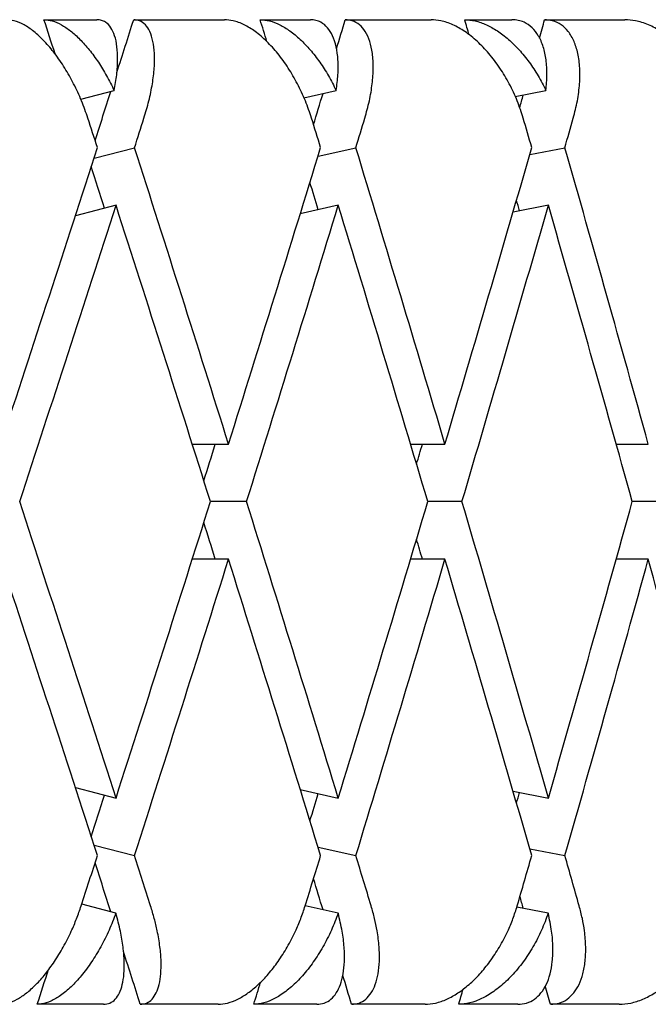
# Model space of a CAD drawing. Header units: millimetres. Extents: x 8 to 968, y 12 to 1099.
# Tile 31 of 73: x 104.38 to 107.57, y 686.32 to 691.32. Entities that reach past the tile are written whole.
import ezdxf

# ---------------------------------------------------------------- set-up
doc = ezdxf.new("R2010")
doc.units = ezdxf.units.MM

msp = doc.modelspace()

# ---------------------------------------------------------------- linework, layer by layer
at = {"color": 7, "linetype": 'Continuous', "lineweight": 30}
for p, q in [((104.5004, 691.3176), (104.7692, 691.3176)), ((104.9559, 691.3176), (105.4169, 691.3176)), ((105.5979, 691.3176), (105.8533, 691.3176)), ((106.0303, 691.3176), (106.4659, 691.3176)), ((106.6364, 691.3176), (106.8764, 691.3176)), ((107.0423, 691.3176), (107.4493, 691.3176)), ((104.6871, 690.9136), (104.8568, 690.9577)), ((105.82, 690.9211), (105.9839, 690.9577)), ((106.893, 690.927), (107.049, 690.9577)), ((104.7544, 690.6142), (104.96, 690.6676)), ((105.8918, 690.6247), (106.0839, 690.6676)), ((106.9667, 690.6325), (107.145, 690.6676)), ((104.8673, 690.3757), (104.6596, 690.3217)), ((105.9946, 690.3753), (105.8017, 690.3323)), ((107.0612, 690.3753), (106.8819, 690.34)), ((105.2527, 689.1625), (105.4375, 689.1625)), ((106.3618, 689.1625), (106.5361, 689.1625)), ((107.4056, 689.1625), (107.5686, 689.1625)), ((105.5291, 688.8701), (105.3455, 688.8701)), ((106.6226, 688.8701), (106.4492, 688.8701)), ((107.6494, 688.8701), (107.4873, 688.8701)), ((105.4375, 688.5777), (105.2532, 688.5777)), ((106.5361, 688.5777), (106.3618, 688.5777)), ((107.5686, 688.5777), (107.4056, 688.5777)), ((104.6597, 687.4184), (104.866, 687.3649)), ((105.8017, 687.4079), (105.9946, 687.3649)), ((106.8819, 687.4002), (107.0612, 687.3649)), ((104.7544, 687.126), (104.96, 687.0726)), ((105.8918, 687.1155), (106.0839, 687.0726)), ((106.9667, 687.1077), (107.145, 687.0726)), ((104.8654, 686.7803), (104.6918, 686.8254)), ((105.9939, 686.7803), (105.8265, 686.8176)), ((107.0604, 686.7803), (106.9011, 686.8116)), ((104.8029, 686.3176), (104.4664, 686.3176)), ((105.3843, 686.3176), (104.9893, 686.3176)), ((105.8852, 686.3176), (105.5655, 686.3176)), ((106.4351, 686.3176), (106.0619, 686.3176)), ((106.9063, 686.3176), (106.6059, 686.3176)), ((107.4206, 686.3176), (107.0719, 686.3176))]:
    msp.add_line(p, q, dxfattribs=at)
for centre, major_axis, ratio, start_param, end_param in [((97.8455, 689.4549), (-12.9277, 39.7812), 0.165076, 4.70121, 4.705569), ((97.8455, 688.2853), (13.4128, 39.7951), 0.13843, 4.828446, 4.835199), ((97.8455, 689.4549), (-12.3495, 39.7685), 0.191074, 4.697106, 4.699897), ((97.8455, 688.2853), (12.9277, 39.7812), 0.165076, 4.838443, 4.842169), ((97.8455, 689.4549), (-11.676, 39.7583), 0.216249, 4.693788, 4.695741), ((97.8455, 688.2853), (12.3495, 39.7685), 0.191074, 4.845483, 4.847842), ((97.8455, 688.2853), (13.4128, 39.7951), 0.13843, 4.819762, 4.826031), ((97.8455, 688.2853), (12.9277, 39.7812), 0.165076, 4.828761, 4.832737), ((97.8455, 688.2853), (12.3495, 39.7685), 0.191074, 4.836591, 4.838215), ((97.8455, 688.8701), (-13.3735, 41.153), 0.165076, 4.702429, 4.706068), ((97.8455, 688.2853), (13.8753, 41.1674), 0.13843, 4.816849, 4.820495), ((97.8455, 688.8701), (-12.7753, 41.1398), 0.191074, 4.696757, 4.700396), ((97.8455, 688.2853), (13.3735, 41.153), 0.165076, 4.823819, 4.827465), ((97.8455, 688.8701), (-12.0787, 41.1293), 0.216249, 4.692601, 4.69624), ((97.8455, 688.2853), (12.7753, 41.1398), 0.191074, 4.829491, 4.833137), ((97.8455, 688.8701), (13.8753, 41.1674), 0.13843, 4.766107, 4.802646), ((97.8455, 689.4549), (-13.3735, 41.153), 0.165076, 4.651701, 4.688226), ((97.8455, 688.8701), (13.3735, 41.153), 0.165076, 4.773077, 4.809616), ((97.8455, 689.4549), (-12.7753, 41.1398), 0.191074, 4.646029, 4.682554), ((97.8455, 688.8701), (12.7753, 41.1398), 0.191074, 4.778749, 4.815288), ((97.8455, 689.4549), (-12.0787, 41.1293), 0.216249, 4.641873, 4.678397), ((97.8455, 689.4549), (-12.9277, 39.7812), 0.165076, 4.681525, 4.686831), ((97.8455, 689.4549), (-12.3495, 39.7685), 0.191074, 4.675659, 4.679135), ((97.8455, 689.4549), (-11.676, 39.7583), 0.216249, 4.671351, 4.672712), ((97.8455, 688.2853), (13.8753, 41.1674), 0.13843, 4.773202, 4.809745), ((97.8455, 688.8701), (-13.3735, 41.153), 0.165076, 4.658796, 4.695324), ((97.8455, 688.2853), (13.3735, 41.153), 0.165076, 4.780172, 4.816717), ((97.8455, 688.8701), (-12.7753, 41.1398), 0.191074, 4.653123, 4.689655), ((97.8455, 688.2853), (12.7753, 41.1398), 0.191074, 4.785844, 4.822389), ((97.8455, 688.8701), (-12.0787, 41.1293), 0.216249, 4.648967, 4.685499), ((97.8455, 688.2853), (12.9277, 39.7812), 0.165076, 4.783319, 4.788002), ((97.8455, 688.2853), (12.3495, 39.7685), 0.191074, 4.79113, 4.793674), ((97.8455, 688.2853), (11.676, 39.7583), 0.216249, 4.797709, 4.79783), ((97.8455, 689.4549), (-13.8753, 41.1674), 0.13843, 4.615031, 4.651576), ((97.8455, 688.8701), (13.3735, 41.153), 0.165076, 4.72945, 4.765982), ((97.8455, 689.4549), (-13.3735, 41.153), 0.165076, 4.608061, 4.644606), ((97.8455, 688.8701), (12.7753, 41.1398), 0.191074, 4.735123, 4.771655), ((97.8455, 689.4549), (-12.7753, 41.1398), 0.191074, 4.602389, 4.638934), ((97.8455, 688.8701), (12.0787, 41.1293), 0.216249, 4.739279, 4.775811), ((97.8455, 689.4549), (-12.9277, 39.7812), 0.165076, 4.636776, 4.641459), ((97.8455, 689.4549), (-12.3495, 39.7685), 0.191074, 4.631104, 4.633648), ((97.8455, 688.8701), (-13.8753, 41.1674), 0.13843, 4.622132, 4.658671), ((97.8455, 688.2853), (13.3735, 41.153), 0.165076, 4.736552, 4.773077), ((97.8455, 688.8701), (-13.3735, 41.153), 0.165076, 4.615162, 4.651701), ((97.8455, 688.2853), (12.7753, 41.1398), 0.191074, 4.742224, 4.778749), ((97.8455, 688.8701), (-12.7753, 41.1398), 0.191074, 4.60949, 4.646029), ((97.8455, 688.2853), (12.0787, 41.1293), 0.216249, 4.74638, 4.782905), ((97.8455, 689.4549), (-11.676, 39.7583), 0.216249, 4.626948, 4.627069), ((97.8455, 688.8701), (-12.0787, 41.1293), 0.216249, 4.605334, 4.641873), ((97.8455, 688.2853), (12.9277, 39.7812), 0.165076, 4.737947, 4.743252), ((97.8455, 688.2853), (12.3495, 39.7685), 0.191074, 4.745643, 4.749119), ((97.8455, 688.2853), (11.676, 39.7583), 0.216249, 4.752066, 4.753427), ((97.8455, 688.8701), (13.3735, 41.153), 0.165076, 4.716158, 4.722349), ((97.8455, 689.4549), (-13.8753, 41.1674), 0.13843, 4.601729, 4.607929), ((97.8455, 688.8701), (12.7753, 41.1398), 0.191074, 4.72183, 4.728021), ((97.8455, 689.4549), (-13.3735, 41.153), 0.165076, 4.594759, 4.600959), ((97.8455, 688.8701), (12.0787, 41.1293), 0.216249, 4.725986, 4.732177), ((97.8455, 689.4549), (-12.7753, 41.1398), 0.191074, 4.589087, 4.595287), ((97.8455, 689.4549), (-13.4128, 39.7951), 0.13843, 4.598747, 4.605016), ((97.8455, 689.4549), (-12.9277, 39.7812), 0.165076, 4.592041, 4.596017), ((97.8455, 689.4549), (-12.3495, 39.7685), 0.191074, 4.586563, 4.588072), ((97.8455, 689.4549), (-13.4128, 39.7951), 0.13843, 4.586934, 4.593679), ((97.8455, 688.2853), (12.9277, 39.7812), 0.165076, 4.716569, 4.720991), ((97.8455, 689.4549), (-12.9277, 39.7812), 0.165076, 4.579964, 4.583664), ((97.8455, 688.2853), (12.3495, 39.7685), 0.191074, 4.722241, 4.725077), ((97.8455, 689.4549), (-12.3495, 39.7685), 0.191074, 4.574292, 4.576625), ((97.8455, 688.2853), (11.676, 39.7583), 0.216249, 4.726397, 4.728349)]:
    msp.add_ellipse(centre, major_axis=major_axis, ratio=ratio, start_param=start_param, end_param=end_param, dxfattribs=at)
for points, knots in [([(104.7233, 690.8176), (104.713, 690.8468), (104.6923, 690.9062), (104.6523, 690.9921), (104.6065, 691.0736), (104.5567, 691.1463), (104.5035, 691.2092), (104.4505, 691.2585), (104.3982, 691.2938), (104.3511, 691.3141), (104.3231, 691.3165), (104.3104, 691.3176)], [0, 0, 0, 0, 0.114542, 0.23238, 0.34693, 0.464926, 0.577123, 0.692931, 0.799182, 0.908911, 1, 1, 1, 1]), ([(104.5004, 691.3176), (104.5142, 691.3163), (104.5422, 691.3138), (104.5881, 691.2936), (104.6355, 691.262), (104.6833, 691.219), (104.731, 691.1654), (104.7765, 691.103), (104.8195, 691.0333), (104.8443, 690.9831), (104.8568, 690.9577)], [0, 0, 0, 0, 0.1211723, 0.2459781, 0.3671171, 0.4915599, 0.6168215, 0.7453387, 0.8711714, 1, 1, 1, 1]), ([(104.8568, 690.9577), (104.8616, 690.9848), (104.8712, 691.0399), (104.8757, 691.1148), (104.8724, 691.1821), (104.8606, 691.2371), (104.841, 691.2794), (104.8174, 691.3036), (104.7929, 691.3157), (104.7772, 691.3169), (104.7692, 691.3176)], [0, 0, 0, 0, 0.137628, 0.279151, 0.416817, 0.558784, 0.691042, 0.827634, 0.913195, 1, 1, 1, 1]), ([(105.0081, 690.8176), (105.0169, 690.8469), (105.0346, 690.9064), (105.0518, 690.9924), (105.0615, 691.0739), (105.0625, 691.1466), (105.0549, 691.2096), (105.0392, 691.2589), (105.0158, 691.2942), (104.988, 691.3142), (104.9658, 691.3165), (104.9559, 691.3176)], [0, 0, 0, 0, 0.114606, 0.23252, 0.347132, 0.465168, 0.577786, 0.694016, 0.800844, 0.911181, 1, 1, 1, 1]), ([(105.8589, 690.8176), (105.849, 690.8468), (105.829, 690.9062), (105.7885, 690.9921), (105.7412, 691.0736), (105.6887, 691.1463), (105.6317, 691.2092), (105.574, 691.2585), (105.5162, 691.2938), (105.4635, 691.3141), (105.4315, 691.3165), (105.4169, 691.3176)], [0, 0, 0, 0, 0.114542, 0.23238, 0.34693, 0.464926, 0.577123, 0.692931, 0.799182, 0.908911, 1, 1, 1, 1]), ([(105.5979, 691.3176), (105.6137, 691.3163), (105.6456, 691.3138), (105.6969, 691.2936), (105.7493, 691.262), (105.8014, 691.219), (105.8527, 691.1654), (105.901, 691.103), (105.9458, 691.0333), (105.9711, 690.9831), (105.9839, 690.9577)], [0, 0, 0, 0, 0.121172, 0.245978, 0.367117, 0.49156, 0.616821, 0.745339, 0.871171, 1, 1, 1, 1]), ([(105.9839, 690.9577), (105.9875, 690.9848), (105.9947, 691.0399), (105.9944, 691.1148), (105.9854, 691.1821), (105.9674, 691.2371), (105.941, 691.2794), (105.9113, 691.3036), (105.8814, 691.3157), (105.8627, 691.3169), (105.8533, 691.3176)], [0, 0, 0, 0, 0.137628, 0.279151, 0.416817, 0.558784, 0.691042, 0.827634, 0.913195, 1, 1, 1, 1]), ([(106.1295, 690.8176), (106.1377, 690.8469), (106.1542, 690.9064), (106.1681, 690.9924), (106.1735, 691.0739), (106.1692, 691.1466), (106.1555, 691.2096), (106.1332, 691.2589), (106.1028, 691.2942), (106.0685, 691.3142), (106.042, 691.3165), (106.0303, 691.3176)], [0, 0, 0, 0, 0.1146065, 0.2325198, 0.3471316, 0.4651683, 0.577786, 0.6940158, 0.8008443, 0.911181, 1, 1, 1, 1]), ([(106.9336, 690.8176), (106.9241, 690.8468), (106.905, 690.9062), (106.8644, 690.9921), (106.8158, 691.0736), (106.7609, 691.1463), (106.7006, 691.2092), (106.6387, 691.2585), (106.5759, 691.2938), (106.5179, 691.3141), (106.4822, 691.3165), (106.4659, 691.3176)], [0, 0, 0, 0, 0.114542, 0.23238, 0.34693, 0.464926, 0.577123, 0.692931, 0.799182, 0.908911, 1, 1, 1, 1]), ([(106.6364, 691.3176), (106.654, 691.3163), (106.6897, 691.3138), (106.746, 691.2936), (106.803, 691.262), (106.859, 691.219), (106.9135, 691.1654), (106.9641, 691.103), (107.0106, 691.0333), (107.0361, 690.9831), (107.049, 690.9577)], [0, 0, 0, 0, 0.1211723, 0.2459781, 0.3671171, 0.4915599, 0.6168215, 0.7453387, 0.8711714, 1, 1, 1, 1]), ([(107.049, 690.9577), (107.0514, 690.9848), (107.0563, 691.0399), (107.0511, 691.1148), (107.0366, 691.1821), (107.0124, 691.2371), (106.9794, 691.2794), (106.9438, 691.3036), (106.9087, 691.3157), (106.8872, 691.3169), (106.8764, 691.3176)], [0, 0, 0, 0, 0.1376282, 0.2791513, 0.4168174, 0.5587839, 0.6910424, 0.8276344, 0.9131954, 1, 1, 1, 1]), ([(107.1879, 690.8176), (107.1954, 690.8469), (107.2106, 690.9064), (107.2211, 690.9924), (107.222, 691.0739), (107.2125, 691.1466), (107.1928, 691.2096), (107.1641, 691.2589), (107.127, 691.2942), (107.0863, 691.3142), (107.0559, 691.3165), (107.0423, 691.3176)], [0, 0, 0, 0, 0.114606, 0.23252, 0.347132, 0.465168, 0.577786, 0.694016, 0.800844, 0.911181, 1, 1, 1, 1]), ([(107.939, 690.8176), (107.9301, 690.8468), (107.9119, 690.9062), (107.8715, 690.9921), (107.8222, 691.0736), (107.7654, 691.1463), (107.7021, 691.2092), (107.6364, 691.2585), (107.5691, 691.2938), (107.5063, 691.3141), (107.4671, 691.3165), (107.4493, 691.3176)], [0, 0, 0, 0, 0.1145416, 0.23238, 0.3469304, 0.4649256, 0.5771225, 0.6929312, 0.7991817, 0.9089106, 1, 1, 1, 1]), ([(104.276, 686.3176), (104.2899, 686.3188), (104.3181, 686.3214), (104.3642, 686.3418), (104.4119, 686.3736), (104.46, 686.4168), (104.508, 686.4708), (104.5548, 686.5348), (104.5994, 686.6079), (104.6366, 686.6816), (104.6668, 686.7522), (104.6817, 686.7957), (104.6892, 686.8176)], [0, 0, 0, 0, 0.0990323, 0.2010432, 0.3000449, 0.4017309, 0.504401, 0.609736, 0.7183968, 0.8299501, 0.9143315, 1, 1, 1, 1]), ([(104.9893, 686.3176), (105.0004, 686.3188), (105.0228, 686.3214), (105.0497, 686.3419), (105.0712, 686.3739), (105.0862, 686.4174), (105.0946, 686.4717), (105.0961, 686.5362), (105.0901, 686.6099), (105.0776, 686.6835), (105.0612, 686.7535), (105.0483, 686.7961), (105.0417, 686.8176)], [0, 0, 0, 0, 0.099346, 0.201688, 0.301, 0.402993, 0.506234, 0.612154, 0.721444, 0.833657, 0.916225, 1, 1, 1, 1]), ([(105.3843, 686.3176), (105.4001, 686.3188), (105.4323, 686.3214), (105.4838, 686.3418), (105.5365, 686.3736), (105.589, 686.4168), (105.6407, 686.4708), (105.6903, 686.5348), (105.7368, 686.6079), (105.7747, 686.6816), (105.8049, 686.7522), (105.8193, 686.7957), (105.8265, 686.8176)], [0, 0, 0, 0, 0.099032, 0.201043, 0.300045, 0.401731, 0.504401, 0.609736, 0.718397, 0.82995, 0.914331, 1, 1, 1, 1]), ([(106.0619, 686.3176), (106.075, 686.3188), (106.1017, 686.3214), (106.1351, 686.3419), (106.1629, 686.3739), (106.1839, 686.4174), (106.198, 686.4717), (106.2046, 686.5362), (106.2031, 686.6099), (106.1938, 686.6835), (106.1797, 686.7535), (106.1675, 686.7961), (106.1614, 686.8176)], [0, 0, 0, 0, 0.099346, 0.201688, 0.301, 0.402993, 0.506234, 0.612154, 0.721444, 0.833657, 0.916225, 1, 1, 1, 1]), ([(106.4351, 686.3176), (106.4528, 686.3188), (106.4887, 686.3214), (106.5453, 686.3418), (106.6026, 686.3736), (106.659, 686.4168), (106.714, 686.4708), (106.7661, 686.5348), (106.8141, 686.6079), (106.8526, 686.6816), (106.8825, 686.7522), (106.8962, 686.7957), (106.9031, 686.8176)], [0, 0, 0, 0, 0.099032, 0.201043, 0.300045, 0.401731, 0.504401, 0.609736, 0.718397, 0.82995, 0.914331, 1, 1, 1, 1]), ([(107.0719, 686.3176), (107.0871, 686.3188), (107.1179, 686.3214), (107.1575, 686.3419), (107.1914, 686.3739), (107.2183, 686.4174), (107.2379, 686.4717), (107.2495, 686.5362), (107.2524, 686.6099), (107.2465, 686.6835), (107.2347, 686.7535), (107.2235, 686.7961), (107.2178, 686.8176)], [0, 0, 0, 0, 0.0993463, 0.2016876, 0.3010003, 0.4029927, 0.5062342, 0.6121536, 0.7214436, 0.8336571, 0.9162255, 1, 1, 1, 1]), ([(107.4206, 686.3176), (107.44, 686.3188), (107.4793, 686.3214), (107.5406, 686.3418), (107.6021, 686.3736), (107.662, 686.4168), (107.7198, 686.4708), (107.7739, 686.5348), (107.8232, 686.6079), (107.8618, 686.6816), (107.8913, 686.7522), (107.9042, 686.7957), (107.9107, 686.8176)], [0, 0, 0, 0, 0.0990323, 0.2010432, 0.3000449, 0.4017309, 0.504401, 0.609736, 0.7183968, 0.8299501, 0.9143315, 1, 1, 1, 1]), ([(104.8654, 686.7803), (104.8543, 686.7514), (104.8317, 686.6928), (104.7896, 686.6092), (104.7421, 686.5308), (104.6913, 686.4623), (104.6379, 686.4045), (104.5856, 686.361), (104.5347, 686.3316), (104.4953, 686.319), (104.4734, 686.3179), (104.4664, 686.3176)], [0, 0, 0, 0, 0.119854, 0.243135, 0.363008, 0.486545, 0.60299, 0.72322, 0.833004, 0.946354, 1, 1, 1, 1]), ([(104.8029, 686.3176), (104.8139, 686.3188), (104.8362, 686.3214), (104.863, 686.3418), (104.8843, 686.3736), (104.8992, 686.4168), (104.9076, 686.4708), (104.909, 686.5348), (104.903, 686.6079), (104.8894, 686.6904), (104.8736, 686.7495), (104.8654, 686.7803)], [0, 0, 0, 0, 0.104109, 0.21135, 0.315427, 0.422327, 0.53026, 0.640996, 0.755227, 0.8725, 1, 1, 1, 1]), ([(105.9939, 686.7803), (105.983, 686.7514), (105.9608, 686.6928), (105.9177, 686.6092), (105.8683, 686.5308), (105.8143, 686.4623), (105.7568, 686.4045), (105.6995, 686.361), (105.643, 686.3316), (105.5986, 686.319), (105.5736, 686.3179), (105.5655, 686.3176)], [0, 0, 0, 0, 0.119854, 0.243135, 0.363008, 0.486545, 0.60299, 0.72322, 0.833004, 0.946354, 1, 1, 1, 1]), ([(105.8852, 686.3176), (105.8983, 686.3188), (105.9248, 686.3214), (105.9581, 686.3418), (105.9857, 686.3736), (106.0066, 686.4168), (106.0206, 686.4708), (106.0271, 686.5348), (106.0254, 686.6079), (106.0156, 686.6904), (106.0013, 686.7495), (105.9939, 686.7803)], [0, 0, 0, 0, 0.1041095, 0.2113502, 0.3154274, 0.4223267, 0.5302604, 0.6409957, 0.7552272, 0.8724997, 1, 1, 1, 1]), ([(107.0604, 686.7803), (107.0497, 686.7514), (107.0281, 686.6928), (106.9845, 686.6092), (106.9334, 686.5308), (106.8767, 686.4623), (106.8154, 686.4045), (106.7537, 686.361), (106.6919, 686.3316), (106.6429, 686.319), (106.6149, 686.3179), (106.6059, 686.3176)], [0, 0, 0, 0, 0.1198541, 0.2431354, 0.3630084, 0.4865449, 0.6029901, 0.7232198, 0.833004, 0.9463541, 1, 1, 1, 1]), ([(106.9063, 686.3176), (106.9214, 686.3188), (106.952, 686.3214), (106.9915, 686.3418), (107.0252, 686.3736), (107.0519, 686.4168), (107.0713, 686.4708), (107.0829, 686.5348), (107.0856, 686.6079), (107.0795, 686.6904), (107.0669, 686.7495), (107.0604, 686.7803)], [0, 0, 0, 0, 0.104109, 0.21135, 0.315427, 0.422327, 0.53026, 0.640996, 0.755227, 0.8725, 1, 1, 1, 1])]:
    msp.add_open_spline(points, degree=3, knots=knots, dxfattribs=at)

doc.saveas('drawing.dxf')
